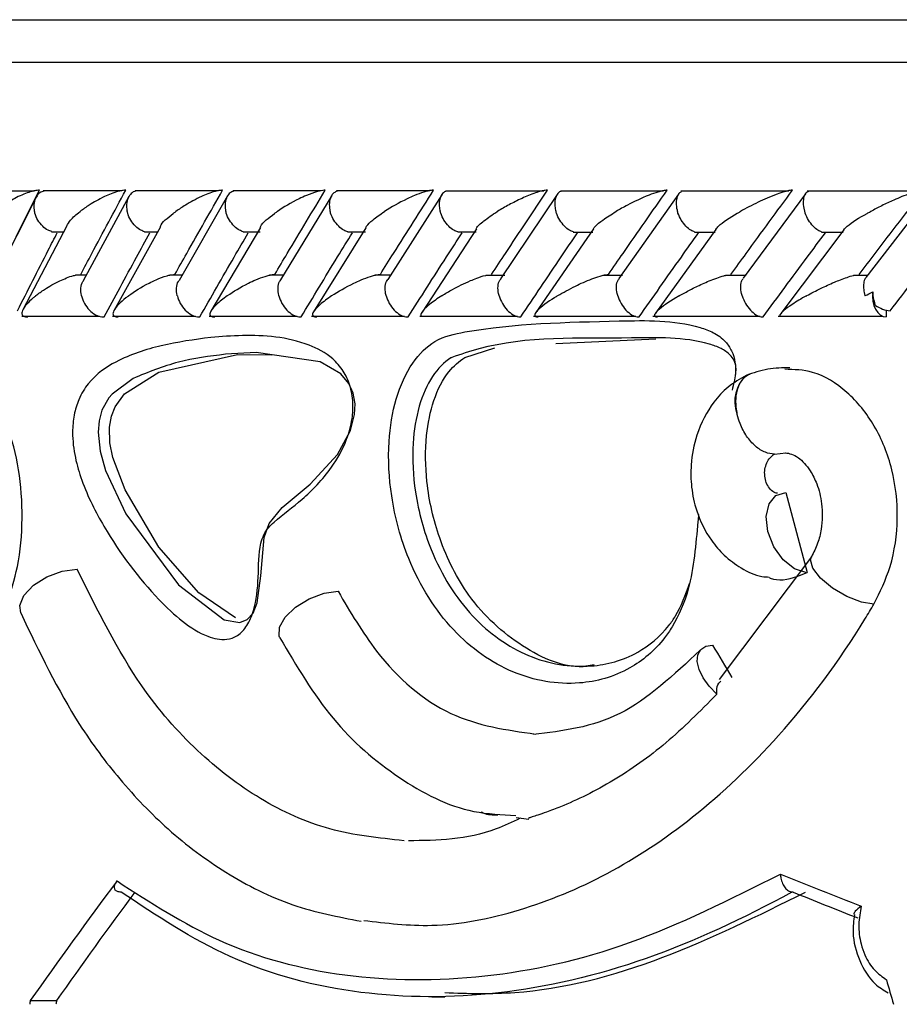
# Model space of a CAD drawing. Header units: millimetres. Extents: x 59 to 109, y 26 to 144.
# Tile 60 of 158: x 60.09 to 61.12, y 90.82 to 91.98. Entities that reach past the tile are written whole.
import ezdxf

# ---------------------------------------------------------------- set-up
doc = ezdxf.new("R2010")
doc.units = ezdxf.units.MM

msp = doc.modelspace()

# ---------------------------------------------------------------- linework, layer by layer
at = {"color": 7, "linetype": 'Continuous', "lineweight": 25}
for p, q in [((59.51594, 91.97748), (63.44429, 91.97748)), ((60.10756, 91.7758), (60.02146, 91.7758)), ((60.08621, 91.72234), (60.11363, 91.77686)), ((60.20998, 91.77606), (60.11781, 91.77606)), ((60.32412, 91.77605), (60.226, 91.77605)), ((60.44495, 91.77604), (60.34097, 91.77604)), ((60.57241, 91.77601), (60.46265, 91.77601)), ((60.70649, 91.77596), (60.59101, 91.77596)), ((60.72235, 91.77192), (60.6556, 91.67252)), ((60.84724, 91.77591), (60.72603, 91.77591)), ((60.86482, 91.77226), (60.79485, 91.67293)), ((60.9947, 91.77585), (60.86779, 91.77585)), ((61.01407, 91.77262), (60.94081, 91.6733)), ((61.149, 91.7758), (61.01637, 91.7758)), ((61.16151, 91.77338), (61.08515, 91.6741)), ((60.10979, 91.76883), (60.05932, 91.66934)), ((60.21886, 91.76956), (60.16517, 91.6702)), ((60.33474, 91.77027), (60.27775, 91.67089)), ((60.45729, 91.77087), (60.39704, 91.6715)), ((60.58652, 91.77145), (60.52301, 91.67204)), ((60.14579, 91.7349), (60.09412, 91.6362)), ((60.12796, 91.72806), (60.14221, 91.72806)), ((60.25605, 91.73368), (60.20118, 91.63516)), ((60.2372, 91.728), (60.25289, 91.728)), ((60.37336, 91.73311), (60.31525, 91.63461)), ((60.35322, 91.72794), (60.37309, 91.72794)), ((60.49729, 91.73253), (60.43599, 91.63406)), ((60.47594, 91.72788), (60.49678, 91.72788)), ((60.6276, 91.73157), (60.56337, 91.63354)), ((60.6053, 91.72783), (60.62719, 91.72783)), ((60.76502, 91.73137), (60.69733, 91.63299)), ((60.74127, 91.72778), (60.76416, 91.72778)), ((60.90885, 91.73081), (60.83794, 91.63245)), ((60.88388, 91.72775), (60.9079, 91.72775)), ((61.05946, 91.73027), (60.98527, 91.63194)), ((61.03319, 91.72773), (61.05843, 91.72773)), ((60.16882, 91.67695), (60.15607, 91.67695)), ((60.28121, 91.67694), (60.26678, 91.67694)), ((60.40032, 91.67691), (60.38422, 91.67691)), ((60.52608, 91.67686), (60.50823, 91.67686)), ((60.66071, 91.67681), (60.63886, 91.67681)), ((60.79926, 91.67675), (60.77606, 91.67675)), ((60.94459, 91.67669), (60.92006, 91.67669)), ((61.088, 91.67663), (61.07078, 91.67663)), ((61.10901, 91.63584), (61.10901, 91.62782)), ((60.09277, 91.62889), (60.18419, 91.62889)), ((60.19958, 91.62883), (60.29697, 91.62883)), ((60.31322, 91.62878), (60.41648, 91.62878)), ((60.43362, 91.62872), (60.54266, 91.62872)), ((60.56067, 91.62868), (60.67544, 91.62868)), ((60.69437, 91.62865), (60.81483, 91.62865)), ((60.83475, 91.62863), (60.9609, 91.62863)), ((60.98192, 91.62863), (61.10497, 91.62863)), ((60.72056, 91.59677), (60.8383, 91.60203)), ((60.61366, 91.58036), (60.64906, 91.59166)), ((60.34637, 91.58382), (60.38672, 91.58343)), ((60.94706, 91.56018), (60.94462, 91.55889)), ((60.94821, 91.56068), (60.94706, 91.56018)), ((60.97774, 91.46641), (60.99105, 91.46793)), ((61.02135, 91.3459), (60.91272, 91.20134)), ((61.02123, 91.34568), (61.02146, 91.34607)), ((60.68913, 91.03683), (60.67424, 91.0389)), ((60.99963, 90.9514), (60.99833, 90.95145)), ((60.10282, 90.82386), (60.13373, 90.82386)), ((60.57495, 90.82825), (60.5902, 90.82825))]:
    msp.add_line(p, q, dxfattribs=at)
at = {"color": 1, "linetype": 'Continuous', "lineweight": 25}
msp.add_line((59.46594, 91.92748), (63.39429, 91.92748), dxfattribs=at)
at = {"color": 7, "linetype": 'Continuous', "lineweight": 25, "flags": 128}
for points in [[(61.09327, 91.65753), (61.09299, 91.65206), (61.09348, 91.64662), (61.09473, 91.64148), (61.09666, 91.6369), (61.09918, 91.63307), (61.10218, 91.6302), (61.10551, 91.62843), (61.10901, 91.62782)], [(60.22393, 91.55568), (60.19898, 91.53721), (60.19519, 91.53272), (60.187, 91.5181), (60.1837, 91.50583), (60.18258, 91.49223), (60.18487, 91.46987), (60.19117, 91.4472), (60.21509, 91.39642), (60.27728, 91.31282), (60.33081, 91.27181), (60.34905, 91.2687), (60.35788, 91.27204), (60.36477, 91.27967), (60.36963, 91.29153), (60.37391, 91.32348), (60.37785, 91.36855), (60.38367, 91.38481), (60.39912, 91.40388), (60.43206, 91.43114), (60.46396, 91.46607), (60.47922, 91.49448), (60.48407, 91.51305), (60.48466, 91.52553), (60.48245, 91.53837), (60.47728, 91.54974), (60.46775, 91.56095), (60.44353, 91.57512), (60.36846, 91.58591), (60.33217, 91.58392), (60.33217, 91.58392)], [(60.34398, 91.27388), (60.30106, 91.30354), (60.25409, 91.35712), (60.21424, 91.42439), (60.19984, 91.46276), (60.19648, 91.47981), (60.19593, 91.49816), (60.19823, 91.51125), (60.20257, 91.5223), (60.21357, 91.53749), (60.25415, 91.56278), (60.34637, 91.58382), (60.34637, 91.58382)], [(61.01468, 91.32726), (61.00112, 91.33157), (60.98794, 91.3422), (60.97707, 91.35756), (60.97013, 91.37539), (60.96813, 91.39305), (60.97138, 91.40794), (60.9794, 91.41785), (60.99099, 91.42131)], [(60.09156, 91.27978), (60.09044, 91.28846), (60.0954, 91.30044), (60.10657, 91.3123), (60.12229, 91.32227), (60.14026, 91.32889), (60.15782, 91.33119)], [(60.39624, 91.25062), (60.3954, 91.25255), (60.39567, 91.26296), (60.40244, 91.27489), (60.41475, 91.28662), (60.4308, 91.29645), (60.44829, 91.30296), (60.46468, 91.30522)], [(60.90987, 91.18411), (60.90097, 91.19345), (60.89391, 91.20344), (60.88916, 91.2134), (60.88704, 91.22268), (60.8877, 91.23063), (60.8911, 91.23672), (60.897, 91.24053), (60.905, 91.24182)]]:
    msp.add_lwpolyline(points, dxfattribs=at)
at = {"color": 1, "linetype": 'Continuous', "lineweight": 25, "flags": 128}
msp.add_lwpolyline([(61.09474, 91.29021), (61.08, 91.2925), (61.06289, 91.29909), (61.04603, 91.30899), (61.032, 91.32067), (61.02294, 91.33236), (61.02024, 91.34226), (61.02123, 91.34568)], dxfattribs=at)
at = {"color": 7, "linetype": 'Continuous', "lineweight": 25}
for centre, radius, start, end in [((61.11663, 91.66915), 0.03409, 234.24655, 265.4225), ((64.0446, 91.82084), 4.37867, 193.10213, 241.2195)]:
    msp.add_arc(centre, radius, start, end, dxfattribs=at)
at = {"color": 1, "linetype": 'Continuous', "lineweight": 25}
msp.add_arc((60.97161, 91.52862), 0.04056, 131.72552, 200.51112, dxfattribs=at)
at = {"color": 7, "linetype": 'Continuous', "lineweight": 25}
for centre, major_axis, ratio, start_param, end_param in [((64.04094, 91.37426), (-3.6052, 12.70672), 0.2216613, 1.5042927, 1.5116843), ((64.04094, 91.20312), (-4.08861, 5.37229), 0.382106, 1.2808794, 1.2876482), ((64.04094, 91.15691), (4.57023, -0.94399), 0.221148, 4.0265124, 4.0540693), ((64.04094, 91.39848), (4.41619, 2.77466), 0.4306686, 2.301054, 2.3433575), ((64.04094, 91.39848), (4.37757, 2.7504), 0.4306686, 2.3061767, 2.3448868), ((64.03717, 91.13778), (4.55017, -0.9444), 0.222039, 4.0284576, 4.0506063), ((64.04094, 92.91485), (-3.20348, 12.21092), 0.2674853, 1.670362, 1.6727619), ((64.04094, 93.39781), (3.12415, 15.0523), 0.222039, 1.7885102, 1.7888049), ((64.04094, 93.39781), (3.09684, 14.92069), 0.222039, 1.7900395, 1.7903369)]:
    msp.add_ellipse(centre, major_axis=major_axis, ratio=ratio, start_param=start_param, end_param=end_param, dxfattribs=at)
for points, knots in [([(60.11363, 91.77686), (60.11327, 91.77686), (60.11196, 91.77686), (60.10895, 91.77654), (60.10361, 91.77535), (60.09319, 91.77176), (60.08173, 91.76591), (60.07034, 91.75875), (60.06434, 91.75418), (60.06155, 91.7519), (60.06151, 91.75186)], [0, 0, 0, 0, 0.0165319, 0.06076297, 0.12386811, 0.23349873, 0.52490957, 0.75888451, 0.99643393, 1, 1, 1, 1]), ([(60.11864, 91.77588), (60.11709, 91.7753), (60.11352, 91.77397), (60.10946, 91.76912), (60.10695, 91.76216), (60.10698, 91.75601), (60.1076, 91.75257), (60.10774, 91.75195), (60.10775, 91.75186)], [0, 0, 0, 0, 0.17742115, 0.40916545, 0.67494368, 0.94095983, 0.99222316, 1, 1, 1, 1]), ([(60.21504, 91.77686), (60.21408, 91.77684), (60.21285, 91.77681), (60.21003, 91.77643), (60.20498, 91.77535), (60.19768, 91.77282), (60.18547, 91.76746), (60.17319, 91.76034), (60.16473, 91.75448), (60.16148, 91.7519), (60.16144, 91.75186)], [0, 0, 0, 0, 0.0439914, 0.0565267, 0.1182068, 0.2485763, 0.3779108, 0.7339097, 0.9964214, 1, 1, 1, 1]), ([(60.16216, 91.67782), (60.16648, 91.68602), (60.18385, 91.71901), (60.20166, 91.75204), (60.21504, 91.77686)], [0, 0, 0, 0, 0.24834145, 1, 1, 1, 1]), ([(60.22686, 91.77583), (60.22632, 91.77572), (60.22373, 91.77522), (60.22018, 91.77195), (60.21675, 91.76615), (60.21573, 91.75909), (60.21634, 91.75407), (60.21683, 91.75195), (60.21685, 91.75186)], [0, 0, 0, 0, 0.0598673, 0.2870479, 0.525175, 0.7996174, 0.9922122, 1, 1, 1, 1]), ([(60.27284, 91.67782), (60.27746, 91.68606), (60.29594, 91.71906), (60.31483, 91.75208), (60.329, 91.77686)], [0, 0, 0, 0, 0.2496605, 1, 1, 1, 1]), ([(60.329, 91.77686), (60.3283, 91.77685), (60.32696, 91.77683), (60.32397, 91.77642), (60.31865, 91.77522), (60.31154, 91.77276), (60.29915, 91.76745), (60.28639, 91.76036), (60.27748, 91.75446), (60.27401, 91.7519), (60.27396, 91.75186)], [0, 0, 0, 0, 0.0336097, 0.0647025, 0.125938, 0.2511251, 0.3754515, 0.7356195, 0.9964064, 1, 1, 1, 1]), ([(60.3419, 91.77585), (60.34048, 91.77528), (60.3372, 91.77395), (60.33361, 91.76911), (60.33155, 91.76216), (60.33186, 91.75601), (60.3326, 91.75257), (60.33275, 91.75195), (60.33277, 91.75186)], [0, 0, 0, 0, 0.1755584, 0.4075607, 0.6742075, 0.9410724, 0.9922851, 1, 1, 1, 1]), ([(60.39028, 91.67782), (60.39518, 91.68609), (60.41474, 91.7191), (60.43471, 91.75212), (60.44968, 91.77686)], [0, 0, 0, 0, 0.2505533, 1, 1, 1, 1]), ([(60.44968, 91.77686), (60.44922, 91.77686), (60.44776, 91.77685), (60.44457, 91.77641), (60.43726, 91.77465), (60.42829, 91.77122), (60.41151, 91.76347), (60.4006, 91.757), (60.39332, 91.7519), (60.39327, 91.75186)], [0, 0, 0, 0, 0.02336679, 0.07347285, 0.1347014, 0.32555809, 0.4727879, 0.99640442, 1, 1, 1, 1]), ([(60.46364, 91.77581), (60.46231, 91.77525), (60.4592, 91.77394), (60.45585, 91.76911), (60.45403, 91.76215), (60.45446, 91.756), (60.45526, 91.75257), (60.45542, 91.75195), (60.45544, 91.75186)], [0, 0, 0, 0, 0.1729212, 0.4056895, 0.6732141, 0.9409631, 0.9922646, 1, 1, 1, 1]), ([(60.51439, 91.67782), (60.51957, 91.68611), (60.54021, 91.71912), (60.56125, 91.75214), (60.57701, 91.77686)], [0, 0, 0, 0, 0.2510672, 1, 1, 1, 1]), ([(60.57701, 91.77686), (60.57676, 91.77686), (60.57594, 91.77687), (60.57378, 91.77669), (60.57011, 91.776), (60.56327, 91.77409), (60.55493, 91.77091), (60.53832, 91.76341), (60.527, 91.757), (60.51935, 91.7519), (60.51929, 91.75186)], [0, 0, 0, 0, 0.0130627, 0.0440111, 0.1002182, 0.1663591, 0.3297243, 0.4739266, 0.9964151, 1, 1, 1, 1]), ([(60.59203, 91.77577), (60.59162, 91.77567), (60.5894, 91.77518), (60.58648, 91.77194), (60.58376, 91.76615), (60.58333, 91.75909), (60.58421, 91.75406), (60.58479, 91.75195), (60.58482, 91.75186)], [0, 0, 0, 0, 0.0508862, 0.2800836, 0.5204215, 0.797785, 0.9922225, 1, 1, 1, 1]), ([(60.64513, 91.67782), (60.65059, 91.68611), (60.67231, 91.71913), (60.69442, 91.75214), (60.71097, 91.77686)], [0, 0, 0, 0, 0.2511301, 1, 1, 1, 1]), ([(60.71097, 91.77686), (60.71092, 91.77686), (60.71002, 91.77688), (60.70769, 91.77669), (60.70279, 91.77568), (60.6932, 91.77271), (60.68011, 91.7672), (60.6654, 91.75978), (60.65634, 91.75459), (60.65207, 91.7519), (60.65202, 91.75186)], [0, 0, 0, 0, 0.0028327, 0.0509675, 0.1103238, 0.2078164, 0.4531662, 0.7216417, 0.9964074, 1, 1, 1, 1]), ([(60.72711, 91.77573), (60.72677, 91.77565), (60.72469, 91.77515), (60.72201, 91.77193), (60.71953, 91.76615), (60.71928, 91.75909), (60.72026, 91.75406), (60.72087, 91.75195), (60.72089, 91.75186)], [0, 0, 0, 0, 0.0452394, 0.2758275, 0.5176023, 0.7965143, 0.9921753, 1, 1, 1, 1]), ([(60.78252, 91.67782), (60.78825, 91.68611), (60.81105, 91.71913), (60.83423, 91.75214), (60.85159, 91.77686)], [0, 0, 0, 0, 0.2510566, 1, 1, 1, 1]), ([(60.85159, 91.77686), (60.85088, 91.77684), (60.84932, 91.7768), (60.84556, 91.77614), (60.83897, 91.77436), (60.82398, 91.76888), (60.80755, 91.76093), (60.79573, 91.75445), (60.7915, 91.7519), (60.79145, 91.75186)], [0, 0, 0, 0, 0.0388672, 0.0848161, 0.1629406, 0.3126999, 0.7369097, 0.9964126, 1, 1, 1, 1]), ([(60.86899, 91.77562), (60.86796, 91.77511), (60.86541, 91.77384), (60.86286, 91.7691), (60.86172, 91.76216), (60.86254, 91.75601), (60.86348, 91.75257), (60.86367, 91.75195), (60.86369, 91.75186)], [0, 0, 0, 0, 0.1588745, 0.3956684, 0.6676705, 0.9397984, 0.9921292, 1, 1, 1, 1]), ([(60.9266, 91.67782), (60.93258, 91.68609), (60.95647, 91.71912), (60.98074, 91.75212), (60.99893, 91.77686)], [0, 0, 0, 0, 0.250425, 1, 1, 1, 1]), ([(60.99893, 91.77686), (60.99846, 91.77686), (60.99722, 91.77684), (60.99411, 91.77637), (60.98833, 91.77492), (60.97539, 91.77049), (60.95744, 91.76247), (60.9441, 91.75557), (60.9377, 91.7519), (60.93764, 91.75186)], [0, 0, 0, 0, 0.0273894, 0.0721456, 0.1418876, 0.2691002, 0.6203458, 0.9964045, 1, 1, 1, 1]), ([(61.01763, 91.77555), (61.01671, 91.77506), (61.01434, 91.77381), (61.01207, 91.7691), (61.01115, 91.76216), (61.0121, 91.75601), (61.01307, 91.75257), (61.01327, 91.75195), (61.0133, 91.75186)], [0, 0, 0, 0, 0.1536378, 0.3920522, 0.6656042, 0.9393328, 0.9919879, 1, 1, 1, 1]), ([(61.07744, 91.67782), (61.08368, 91.68607), (61.10868, 91.7191), (61.13404, 91.7521), (61.15308, 91.77686)], [0, 0, 0, 0, 0.2495533, 1, 1, 1, 1]), ([(61.15308, 91.77686), (61.15282, 91.77686), (61.15185, 91.77686), (61.14931, 91.77654), (61.14422, 91.77535), (61.13308, 91.77176), (61.11903, 91.76591), (61.10376, 91.75875), (61.09501, 91.75418), (61.09075, 91.7519), (61.09068, 91.75186)], [0, 0, 0, 0, 0.0165354, 0.0607763, 0.1238737, 0.2335172, 0.5249124, 0.7588871, 0.9964303, 1, 1, 1, 1]), ([(60.12801, 91.72824), (60.12655, 91.72871), (60.12276, 91.72996), (60.11691, 91.73463), (60.1114, 91.74157), (60.10878, 91.74772), (60.10791, 91.75116), (60.10777, 91.75178), (60.10775, 91.75186)], [0, 0, 0, 0, 0.1490112, 0.3889247, 0.6639581, 0.9392042, 0.9920357, 1, 1, 1, 1]), ([(60.14588, 91.73486), (60.14708, 91.73712), (60.14997, 91.74257), (60.15698, 91.74846), (60.1614, 91.75183), (60.16144, 91.75186)], [0, 0, 0, 0, 0.411376, 0.9941055, 1, 1, 1, 1]), ([(60.23724, 91.72817), (60.23576, 91.72866), (60.23198, 91.72992), (60.22613, 91.73463), (60.22062, 91.74157), (60.21793, 91.74772), (60.21701, 91.75116), (60.21687, 91.75178), (60.21685, 91.75186)], [0, 0, 0, 0, 0.1543456, 0.39258354, 0.66607131, 0.93966889, 0.99208477, 1, 1, 1, 1]), ([(60.25584, 91.73382), (60.2559, 91.73409), (60.25706, 91.73886), (60.26521, 91.74526), (60.27288, 91.75108), (60.27391, 91.75183), (60.27396, 91.75186)], [0, 0, 0, 0, 0.0491412, 0.8769462, 0.9944425, 1, 1, 1, 1]), ([(60.35326, 91.7281), (60.35175, 91.72861), (60.348, 91.72989), (60.34217, 91.73463), (60.33666, 91.74158), (60.33391, 91.74773), (60.33295, 91.75116), (60.33279, 91.75178), (60.33277, 91.75186)], [0, 0, 0, 0, 0.1596455, 0.3963382, 0.6681464, 0.940206, 0.9921294, 1, 1, 1, 1]), ([(60.37323, 91.73319), (60.3734, 91.73368), (60.37512, 91.73865), (60.38402, 91.74527), (60.39212, 91.75109), (60.39322, 91.75183), (60.39327, 91.75186)], [0, 0, 0, 0, 0.0857071, 0.8830007, 0.9946288, 1, 1, 1, 1]), ([(60.47598, 91.72803), (60.47445, 91.72856), (60.47073, 91.72985), (60.46493, 91.73463), (60.45944, 91.74158), (60.45664, 91.74773), (60.45563, 91.75116), (60.45546, 91.75178), (60.45544, 91.75186)], [0, 0, 0, 0, 0.1648558, 0.4000295, 0.6701907, 0.9405783, 0.992178, 1, 1, 1, 1]), ([(60.49721, 91.73258), (60.4975, 91.73326), (60.49875, 91.73614), (60.50632, 91.74269), (60.51409, 91.74853), (60.51924, 91.75183), (60.51929, 91.75186)], [0, 0, 0, 0, 0.1157636, 0.4942143, 0.9948256, 1, 1, 1, 1]), ([(60.60534, 91.72796), (60.60379, 91.72851), (60.60012, 91.72982), (60.59437, 91.73463), (60.58892, 91.74158), (60.58607, 91.74773), (60.58502, 91.75116), (60.58484, 91.75178), (60.58482, 91.75186)], [0, 0, 0, 0, 0.1698314, 0.4035826, 0.6721512, 0.9409252, 0.9922202, 1, 1, 1, 1]), ([(60.62733, 91.73178), (60.62737, 91.7319), (60.62818, 91.73457), (60.63676, 91.74152), (60.64602, 91.74819), (60.65196, 91.75183), (60.65202, 91.75186)], [0, 0, 0, 0, 0.0207405, 0.4660617, 0.9950392, 1, 1, 1, 1]), ([(60.74131, 91.72791), (60.73977, 91.72847), (60.73617, 91.72979), (60.73048, 91.73463), (60.72507, 91.74158), (60.7222, 91.74773), (60.72109, 91.75116), (60.72091, 91.75178), (60.72089, 91.75186)], [0, 0, 0, 0, 0.1738058, 0.4064897, 0.6737529, 0.9412119, 0.9922729, 1, 1, 1, 1]), ([(60.76491, 91.73144), (60.76559, 91.73248), (60.76769, 91.73571), (60.77685, 91.74266), (60.78569, 91.74852), (60.79139, 91.75183), (60.79145, 91.75186)], [0, 0, 0, 0, 0.1681297, 0.523352, 0.9951408, 1, 1, 1, 1]), ([(60.88391, 91.72787), (60.88239, 91.72844), (60.87889, 91.72977), (60.8733, 91.73462), (60.86795, 91.74158), (60.86505, 91.74773), (60.86391, 91.75116), (60.86372, 91.75178), (60.86369, 91.75186)], [0, 0, 0, 0, 0.1764118, 0.4084096, 0.6747611, 0.9413279, 0.9922961, 1, 1, 1, 1]), ([(60.9087, 91.73091), (60.90968, 91.73216), (60.91423, 91.73792), (60.92632, 91.74537), (60.93637, 91.75115), (60.93758, 91.75183), (60.93764, 91.75186)], [0, 0, 0, 0, 0.1963218, 0.9053084, 0.9952898, 1, 1, 1, 1]), ([(61.03322, 91.72785), (61.03175, 91.72843), (61.02836, 91.72975), (61.02289, 91.73462), (61.01762, 91.74157), (61.0147, 91.74772), (61.01352, 91.75116), (61.01332, 91.75178), (61.0133, 91.75186)], [0, 0, 0, 0, 0.1778469, 0.4095757, 0.6753455, 0.9412635, 0.992308, 1, 1, 1, 1]), ([(61.05923, 91.73042), (61.06048, 91.73181), (61.06577, 91.73767), (61.07874, 91.74529), (61.08927, 91.75111), (61.09062, 91.75183), (61.09068, 91.75186)], [0, 0, 0, 0, 0.2123495, 0.9014436, 0.9953983, 1, 1, 1, 1]), ([(60.08785, 91.63518), (60.09379, 91.64698), (60.10574, 91.67072), (60.12135, 91.70129), (60.13102, 91.72005), (60.13454, 91.72687)], [0, 0, 0, 0, 0.3866173, 0.7772708, 1, 1, 1, 1]), ([(60.18974, 91.62782), (60.19596, 91.63943), (60.20853, 91.66288), (60.22645, 91.6959), (60.23821, 91.71731), (60.24345, 91.72687)], [0, 0, 0, 0, 0.3517762, 0.7108602, 1, 1, 1, 1]), ([(60.30215, 91.62782), (60.30877, 91.63946), (60.32216, 91.66298), (60.34117, 91.69599), (60.35361, 91.71737), (60.35914, 91.72687)], [0, 0, 0, 0, 0.3526159, 0.7125213, 1, 1, 1, 1]), ([(60.42129, 91.62782), (60.42831, 91.63948), (60.44248, 91.66303), (60.46257, 91.69604), (60.4757, 91.71741), (60.48152, 91.72687)], [0, 0, 0, 0, 0.3530805, 0.713493, 1, 1, 1, 1]), ([(60.5471, 91.62782), (60.55449, 91.63949), (60.56944, 91.66305), (60.59061, 91.69606), (60.60443, 91.71742), (60.61054, 91.72687)], [0, 0, 0, 0, 0.3532338, 0.7137807, 1, 1, 1, 1]), ([(60.67954, 91.62782), (60.68731, 91.63948), (60.70302, 91.66304), (60.72526, 91.69605), (60.73977, 91.71741), (60.7462, 91.72687)], [0, 0, 0, 0, 0.3530358, 0.7133987, 1, 1, 1, 1]), ([(60.81863, 91.62782), (60.82677, 91.63946), (60.84323, 91.66299), (60.86655, 91.696), (60.88177, 91.71737), (60.88854, 91.72687)], [0, 0, 0, 0, 0.3525089, 0.7123335, 1, 1, 1, 1]), ([(60.96441, 91.62782), (60.97292, 91.63944), (60.99012, 91.66291), (61.01453, 91.69592), (61.03049, 91.71732), (61.03761, 91.72687)], [0, 0, 0, 0, 0.3516389, 0.7105909, 1, 1, 1, 1]), ([(61.11391, 91.63518), (61.12297, 91.64698), (61.14118, 91.67072), (61.16476, 91.70129), (61.1793, 91.72005), (61.18458, 91.72687)], [0, 0, 0, 0, 0.3866155, 0.7772699, 1, 1, 1, 1]), ([(60.10931, 91.65282), (60.10935, 91.65286), (60.11249, 91.65541), (60.12076, 91.66127), (60.1329, 91.66843), (60.14508, 91.67372), (60.15147, 91.67609), (60.15532, 91.67686), (60.15606, 91.67702)], [0, 0, 0, 0, 0.0039404, 0.2894654, 0.6885894, 0.8270376, 0.9665338, 1, 1, 1, 1]), ([(60.16304, 91.65282), (60.16302, 91.6529), (60.16236, 91.65597), (60.16213, 91.66188), (60.16319, 91.66794), (60.16506, 91.66999), (60.16522, 91.67017)], [0, 0, 0, 0, 0.0130267, 0.4840886, 0.9558881, 1, 1, 1, 1]), ([(60.2185, 91.65282), (60.21855, 91.65286), (60.2252, 91.65792), (60.23539, 91.66434), (60.25156, 91.67209), (60.26042, 91.67555), (60.2677, 91.67732), (60.27089, 91.67777), (60.27235, 91.67781), (60.27284, 91.67782)], [0, 0, 0, 0, 0.0036064, 0.5254184, 0.6761116, 0.8677205, 0.9304277, 0.9766989, 1, 1, 1, 1]), ([(60.27566, 91.65282), (60.27564, 91.6529), (60.27492, 91.65597), (60.27455, 91.66191), (60.27559, 91.6682), (60.27756, 91.67042), (60.27789, 91.67079)], [0, 0, 0, 0, 0.0123978, 0.4607493, 0.9098464, 1, 1, 1, 1]), ([(60.33452, 91.65282), (60.33457, 91.65286), (60.34162, 91.65789), (60.35219, 91.66426), (60.36823, 91.67176), (60.37654, 91.675), (60.38346, 91.67694), (60.3871, 91.67762), (60.38922, 91.67781), (60.39002, 91.67782), (60.39028, 91.67782)], [0, 0, 0, 0, 0.00361104, 0.52269364, 0.67041137, 0.83685185, 0.90432475, 0.96051013, 0.98700624, 1, 1, 1, 1]), ([(60.39507, 91.65282), (60.39505, 91.6529), (60.39426, 91.65596), (60.39376, 91.66193), (60.39474, 91.66844), (60.39679, 91.67081), (60.39726, 91.67136)], [0, 0, 0, 0, 0.0117495, 0.441149, 0.8711445, 1, 1, 1, 1]), ([(60.45729, 91.65282), (60.45735, 91.65286), (60.46479, 91.65787), (60.47576, 91.66422), (60.49214, 91.67169), (60.5005, 91.67491), (60.50764, 91.67694), (60.51161, 91.67768), (60.51371, 91.67782), (60.51433, 91.67782), (60.51439, 91.67782)], [0, 0, 0, 0, 0.0036173, 0.5215429, 0.6668635, 0.8334664, 0.9000084, 0.9672516, 0.9972757, 1, 1, 1, 1]), ([(60.5212, 91.65282), (60.52117, 91.6529), (60.52035, 91.65596), (60.5197, 91.66195), (60.52059, 91.66865), (60.52267, 91.67117), (60.52326, 91.67187)], [0, 0, 0, 0, 0.01130356, 0.42458611, 0.8384565, 1, 1, 1, 1]), ([(60.58677, 91.65282), (60.58682, 91.65286), (60.59071, 91.65538), (60.60095, 91.6613), (60.6149, 91.66841), (60.62835, 91.67377), (60.63482, 91.6761), (60.63852, 91.67685), (60.63884, 91.67691)], [0, 0, 0, 0, 0.003975, 0.2882215, 0.7007881, 0.8260601, 0.9851252, 1, 1, 1, 1]), ([(60.65402, 91.65282), (60.65399, 91.6529), (60.65313, 91.65597), (60.65234, 91.66196), (60.65311, 91.66885), (60.6552, 91.67149), (60.65586, 91.67234)], [0, 0, 0, 0, 0.0109238, 0.4106408, 0.8109057, 1, 1, 1, 1]), ([(60.72294, 91.65282), (60.723, 91.65286), (60.72615, 91.6548), (60.7328, 91.65856), (60.74567, 91.66527), (60.75891, 91.67129), (60.77108, 91.67561), (60.77727, 91.67721), (60.78063, 91.67776), (60.782, 91.6778), (60.78252, 91.67782)], [0, 0, 0, 0, 0.00360208, 0.20089158, 0.40018406, 0.71460163, 0.85251458, 0.92652265, 0.97200102, 1, 1, 1, 1]), ([(60.79355, 91.65282), (60.79352, 91.6529), (60.79262, 91.65596), (60.7917, 91.66197), (60.79234, 91.66902), (60.79438, 91.67179), (60.7951, 91.67276)], [0, 0, 0, 0, 0.0106118, 0.398759, 0.7875328, 1, 1, 1, 1]), ([(60.86584, 91.65282), (60.8659, 91.65286), (60.86995, 91.65517), (60.87853, 91.65986), (60.89298, 91.66691), (60.90638, 91.67249), (60.91608, 91.67588), (60.91944, 91.67663), (60.92004, 91.67676)], [0, 0, 0, 0, 0.0039878, 0.2731396, 0.5478152, 0.8392571, 0.971127, 1, 1, 1, 1]), ([(60.93984, 91.65282), (60.93981, 91.6529), (60.93887, 91.65596), (60.93784, 91.66197), (60.93831, 91.66918), (60.94029, 91.67205), (60.94104, 91.67314)], [0, 0, 0, 0, 0.0104709, 0.3886379, 0.7675094, 1, 1, 1, 1]), ([(61.01555, 91.65282), (61.01561, 91.65286), (61.02093, 91.65575), (61.03127, 91.66113), (61.04719, 91.66847), (61.06011, 91.67347), (61.06815, 91.67619), (61.07063, 91.6767), (61.07076, 91.67673)], [0, 0, 0, 0, 0.0040124, 0.3440733, 0.6315826, 0.8780302, 0.9935116, 1, 1, 1, 1]), ([(61.08529, 91.67399), (61.08504, 91.67375), (61.08358, 91.67237), (61.08239, 91.66757), (61.08231, 91.66062), (61.08342, 91.65525), (61.08422, 91.6529), (61.08425, 91.65282)], [0, 0, 0, 0, 0.0643746, 0.3661144, 0.7133123, 0.9900737, 1, 1, 1, 1]), ([(61.08425, 91.65282), (61.08432, 91.65285), (61.08727, 91.65432), (61.0903, 91.65594), (61.09327, 91.65753)], [0, 0, 0, 0, 0.021719, 1, 1, 1, 1]), ([(61.09671, 91.64149), (61.09554, 91.64534), (61.09398, 91.6505), (61.09341, 91.65611), (61.09327, 91.65753)], [0, 0, 0, 0, 0.7460945, 1, 1, 1, 1]), ([(60.10931, 91.65282), (60.10926, 91.65279), (60.10821, 91.65196), (60.10116, 91.64602), (60.09385, 91.63831), (60.09243, 91.63123), (60.0943, 91.62885), (60.09683, 91.62794), (60.09884, 91.62783), (60.09984, 91.62783), (60.09985, 91.62783)], [0, 0, 0, 0, 0.0035779, 0.0880198, 0.6204437, 0.80698, 0.8977536, 0.9540773, 0.9995899, 1, 1, 1, 1]), ([(60.16304, 91.65282), (60.16306, 91.65274), (60.16377, 91.64968), (60.1661, 91.6436), (60.1719, 91.63576), (60.1792, 91.63024), (60.18545, 91.62802), (60.18881, 91.62787), (60.18974, 91.62782)], [0, 0, 0, 0, 0.00650658, 0.24424706, 0.48236821, 0.70982558, 0.9191304, 1, 1, 1, 1]), ([(60.2185, 91.65282), (60.21845, 91.65279), (60.2173, 91.65194), (60.20976, 91.64599), (60.20176, 91.63829), (60.19952, 91.63122), (60.20109, 91.62886), (60.2034, 91.62792), (60.20543, 91.62785), (60.20634, 91.62783)], [0, 0, 0, 0, 0.0035823, 0.0901517, 0.6202559, 0.8066243, 0.8975721, 0.9541311, 1, 1, 1, 1]), ([(60.27566, 91.65282), (60.27568, 91.65274), (60.27643, 91.64968), (60.27884, 91.64359), (60.28466, 91.63575), (60.29187, 91.63023), (60.29799, 91.62802), (60.30125, 91.62787), (60.30215, 91.62782)], [0, 0, 0, 0, 0.0065005, 0.2444553, 0.4826928, 0.7102249, 0.9195014, 1, 1, 1, 1]), ([(60.33452, 91.65282), (60.33448, 91.65279), (60.32958, 91.64936), (60.32213, 91.64334), (60.31545, 91.63589), (60.31349, 91.63119), (60.31473, 91.62885), (60.31685, 91.62792), (60.31881, 91.62785), (60.31968, 91.62783)], [0, 0, 0, 0, 0.0035735, 0.3626798, 0.6223786, 0.8074314, 0.8980327, 0.9545487, 1, 1, 1, 1]), ([(60.39507, 91.65282), (60.39509, 91.65274), (60.39587, 91.64967), (60.39837, 91.64359), (60.40417, 91.63575), (60.41129, 91.63023), (60.41726, 91.62802), (60.42042, 91.62787), (60.42129, 91.62782)], [0, 0, 0, 0, 0.0064964, 0.2444988, 0.4829105, 0.7104703, 0.9197142, 1, 1, 1, 1]), ([(60.45729, 91.65282), (60.45724, 91.65279), (60.45462, 91.65104), (60.44969, 91.64753), (60.44241, 91.64165), (60.43668, 91.63585), (60.4342, 91.63118), (60.43511, 91.62884), (60.43705, 91.62792), (60.43893, 91.62786), (60.43976, 91.62783)], [0, 0, 0, 0, 0.00356609, 0.184773, 0.36457166, 0.62323054, 0.80772969, 0.89820369, 0.95473324, 1, 1, 1, 1]), ([(60.5212, 91.65282), (60.52122, 91.65274), (60.52205, 91.64968), (60.52459, 91.64359), (60.53039, 91.63575), (60.53739, 91.63022), (60.5432, 91.62802), (60.54625, 91.62787), (60.5471, 91.62782)], [0, 0, 0, 0, 0.0065037, 0.2445883, 0.482965, 0.7105814, 0.9198061, 1, 1, 1, 1]), ([(60.58677, 91.65282), (60.58672, 91.65279), (60.58144, 91.6495), (60.57315, 91.64357), (60.56471, 91.63605), (60.56194, 91.63141), (60.56177, 91.62915), (60.56271, 91.62872), (60.56276, 91.6287)], [0, 0, 0, 0, 0.0039807, 0.3878698, 0.6817636, 0.8919197, 0.9942878, 1, 1, 1, 1]), ([(60.65402, 91.65282), (60.65404, 91.65274), (60.65493, 91.64968), (60.6575, 91.64359), (60.66327, 91.63575), (60.67013, 91.63022), (60.67578, 91.62802), (60.67872, 91.62787), (60.67954, 91.62782)], [0, 0, 0, 0, 0.0065114, 0.244505, 0.4829327, 0.7105306, 0.9197489, 1, 1, 1, 1]), ([(60.72294, 91.65282), (60.72288, 91.65279), (60.7216, 91.65202), (60.71212, 91.64612), (60.70134, 91.6384), (60.69579, 91.6313), (60.69591, 91.62884), (60.6975, 91.628), (60.69913, 91.62773), (60.69998, 91.62783), (60.69999, 91.62783)], [0, 0, 0, 0, 0.0035744, 0.0814873, 0.6158173, 0.8044342, 0.896383, 0.9534369, 0.9995099, 1, 1, 1, 1]), ([(60.79355, 91.65282), (60.79357, 91.65274), (60.7945, 91.64968), (60.79711, 91.64359), (60.80283, 91.63575), (60.80955, 91.63023), (60.81501, 91.62802), (60.81784, 91.62787), (60.81863, 91.62782)], [0, 0, 0, 0, 0.0065097, 0.2444626, 0.4827622, 0.7103213, 0.9195692, 1, 1, 1, 1]), ([(60.86584, 91.65282), (60.86578, 91.65279), (60.86433, 91.65196), (60.85438, 91.64602), (60.84289, 91.63832), (60.83664, 91.63124), (60.8364, 91.62886), (60.83784, 91.62794), (60.83928, 91.62783), (60.84015, 91.62783), (60.84015, 91.62783)], [0, 0, 0, 0, 0.00358111, 0.08779301, 0.61905012, 0.80602766, 0.89725239, 0.95394834, 0.99986806, 1, 1, 1, 1]), ([(60.93984, 91.65282), (60.93986, 91.65274), (60.94081, 91.64968), (60.94347, 91.64359), (60.94913, 91.63576), (60.95568, 91.63023), (60.96096, 91.62802), (60.96366, 91.62787), (60.96441, 91.62782)], [0, 0, 0, 0, 0.0065003, 0.2443264, 0.4825106, 0.7099874, 0.9192716, 1, 1, 1, 1]), ([(61.01555, 91.65282), (61.01548, 91.65279), (61.00928, 91.64939), (60.99939, 91.64342), (60.98882, 91.63589), (60.98452, 91.63132), (60.98348, 91.6291), (60.98415, 91.62868), (60.9842, 91.62865)], [0, 0, 0, 0, 0.003946, 0.397069, 0.6869378, 0.8925547, 0.9927359, 1, 1, 1, 1]), ([(60.31513, 91.60389), (60.32745, 91.60475), (60.36513, 91.60739), (60.41423, 91.60406), (60.45461, 91.58363), (60.4707, 91.56577), (60.47924, 91.54785), (60.48274, 91.52802), (60.48155, 91.50575), (60.47381, 91.47821), (60.45405, 91.44406), (60.42382, 91.413), (60.39586, 91.3929), (60.37851, 91.37616), (60.37086, 91.35325), (60.37171, 91.32164), (60.36797, 91.28742), (60.35815, 91.26394), (60.34672, 91.25218), (60.33064, 91.24681), (60.29743, 91.25448), (60.24681, 91.29906), (60.19791, 91.36292), (60.16688, 91.42329), (60.15508, 91.46202), (60.15171, 91.48904), (60.15389, 91.51295), (60.16008, 91.53335), (60.17586, 91.55833), (60.20896, 91.57996), (60.25714, 91.59587), (60.29553, 91.60118), (60.31513, 91.60389)], [0, 0, 0, 0, 0.0431554, 0.1319801, 0.1642989, 0.1810663, 0.195183, 0.2093559, 0.2220223, 0.2400835, 0.2698023, 0.3156679, 0.3568958, 0.3736734, 0.381595, 0.409112, 0.4362752, 0.4511756, 0.4662255, 0.4811893, 0.5072267, 0.5818167, 0.6810469, 0.7305631, 0.7510549, 0.7717547, 0.7856658, 0.7995842, 0.8188934, 0.8634732, 0.9303222, 1, 1, 1, 1]), ([(60.9318, 91.56009), (60.93206, 91.56111), (60.93291, 91.56446), (60.93253, 91.57057), (60.93022, 91.57766), (60.9243, 91.58527), (60.91432, 91.5916), (60.87537, 91.60494), (60.77682, 91.60082), (60.67572, 91.60638), (60.60886, 91.58386), (60.5983, 91.5803)], [0, 0, 0, 0, 0.0063811, 0.0210429, 0.0354472, 0.0513967, 0.0834455, 0.1217168, 0.3773319, 0.9016738, 1, 1, 1, 1]), ([(60.5983, 91.5803), (60.59796, 91.58009), (60.58962, 91.57499), (60.5741, 91.55909), (60.55841, 91.52329), (60.55092, 91.47546), (60.5543, 91.416), (60.57501, 91.3417), (60.62033, 91.27079), (60.68699, 91.22439), (60.75541, 91.21218), (60.81346, 91.2274), (60.84622, 91.25424), (60.8666, 91.28301), (60.87309, 91.30112), (60.87792, 91.31458)], [0, 0, 0, 0, 0.0021352, 0.0526269, 0.1067984, 0.1643368, 0.2378213, 0.3313889, 0.4693059, 0.6082503, 0.745766, 0.8469799, 0.9236273, 0.9432046, 1, 1, 1, 1]), ([(60.76593, 91.21877), (60.76266, 91.21819), (60.7335, 91.21307), (60.67973, 91.23739), (60.62009, 91.28994), (60.58329, 91.36157), (60.56769, 91.42838), (60.56671, 91.48527), (60.5759, 91.53063), (60.59215, 91.56364), (60.60716, 91.5753), (60.61366, 91.58036)], [0, 0, 0, 0, 0.0249518, 0.2221028, 0.4196787, 0.5701863, 0.6936975, 0.7890385, 0.8650547, 0.9415247, 1, 1, 1, 1]), ([(60.07532, 91.29021), (60.07989, 91.30448), (60.0897, 91.33515), (60.09485, 91.39117), (60.09058, 91.4492), (60.07681, 91.50152), (60.05542, 91.54139), (60.03109, 91.56535), (60.01472, 91.56608), (60.00764, 91.56639)], [0, 0, 0, 0, 0.1312106, 0.2818222, 0.4318118, 0.5816467, 0.7322845, 0.8841412, 1, 1, 1, 1]), ([(60.99587, 91.56806), (60.98715, 91.56803), (60.96984, 91.56797), (60.95288, 91.56197), (60.94446, 91.559)], [0, 0, 0, 0, 0.50388789, 1, 1, 1, 1]), ([(61.09474, 91.29021), (61.10174, 91.30448), (61.11675, 91.33515), (61.12458, 91.39117), (61.11808, 91.4492), (61.09705, 91.50152), (61.06414, 91.54139), (61.02651, 91.56529), (61.00085, 91.56603), (60.98982, 91.56635)], [0, 0, 0, 0, 0.1314055, 0.2822397, 0.4324513, 0.5825068, 0.7333678, 0.88545, 1, 1, 1, 1]), ([(60.94463, 91.5589), (60.93727, 91.5548), (60.92322, 91.54697), (60.90206, 91.52411), (60.88577, 91.49271), (60.87901, 91.45713), (60.87956, 91.42693), (60.88611, 91.3961), (60.89989, 91.36847), (60.91887, 91.34638), (60.939, 91.33165), (60.95717, 91.32276), (60.96871, 91.32208), (60.97158, 91.32191)], [0, 0, 0, 0, 0.0916869, 0.174748, 0.3160094, 0.426608, 0.5086248, 0.596673, 0.7188411, 0.7936912, 0.8772812, 0.9694371, 1, 1, 1, 1]), ([(60.94844, 91.56023), (60.94593, 91.55899), (60.94014, 91.55614), (60.93433, 91.54588), (60.93149, 91.53184), (60.93233, 91.5206), (60.93354, 91.51482), (60.93363, 91.51441)], [0, 0, 0, 0, 0.1996315, 0.4598324, 0.720118, 0.980394, 1, 1, 1, 1]), ([(60.97774, 91.46641), (60.97418, 91.46685), (60.96674, 91.46777), (60.95511, 91.47537), (60.94461, 91.4872), (60.93753, 91.50061), (60.93459, 91.51), (60.93371, 91.51402), (60.93363, 91.51441)], [0, 0, 0, 0, 0.1963594, 0.4103791, 0.6248511, 0.8397158, 0.9843857, 1, 1, 1, 1]), ([(60.9812, 91.42056), (60.98035, 91.42069), (60.97738, 91.42113), (60.9729, 91.42478), (60.96864, 91.43095), (60.9663, 91.43867), (60.96599, 91.44683), (60.9677, 91.45462), (60.97123, 91.46123), (60.97495, 91.46484), (60.97727, 91.46615), (60.97774, 91.46641)], [0, 0, 0, 0, 0.0551414, 0.1919302, 0.3251169, 0.4552521, 0.5829979, 0.7099778, 0.8376868, 0.9675363, 1, 1, 1, 1]), ([(60.9905, 91.46821), (60.99531, 91.46731), (61.00194, 91.46605), (61.01254, 91.45661), (61.02084, 91.44612), (61.02867, 91.43038), (61.03453, 91.40683), (61.03409, 91.38216), (61.02892, 91.36092), (61.02385, 91.35087), (61.02121, 91.34565)], [0, 0, 0, 0, 0.2361671, 0.3261379, 0.4033721, 0.5053109, 0.6403033, 0.8027865, 0.897566, 1, 1, 1, 1]), ([(60.54223, 91.01193), (60.51279, 91.01499), (60.45392, 91.0211), (60.37222, 91.05823), (60.29798, 91.11506), (60.22255, 91.20102), (60.18174, 91.28308), (60.15782, 91.33119)], [0, 0, 0, 0, 0.18462171, 0.36925409, 0.5538652, 0.73847376, 1, 1, 1, 1]), ([(60.97188, 91.32116), (60.97214, 91.32105), (60.98229, 91.31678), (60.99815, 91.31994), (61.01221, 91.32557), (61.01628, 91.32721)], [0, 0, 0, 0, 0.0183829, 0.7157806, 1, 1, 1, 1]), ([(60.46468, 91.30522), (60.4791, 91.28077), (60.51553, 91.21901), (60.59423, 91.15178), (60.66279, 91.1421), (60.69671, 91.13731)], [0, 0, 0, 0, 0.2487779, 0.6284086, 1, 1, 1, 1]), ([(60.4949, 90.91814), (60.52136, 90.91492), (60.58073, 90.90767), (60.67782, 90.92699), (60.78152, 90.96938), (60.88516, 91.03796), (60.98931, 91.13658), (61.05761, 91.22795), (61.09123, 91.28431), (61.09474, 91.29021)], [0, 0, 0, 0, 0.1283926, 0.2881434, 0.4478751, 0.6076136, 0.7799724, 0.9769846, 1, 1, 1, 1]), ([(60.09156, 91.27979), (60.11338, 91.23428), (60.14761, 91.16289), (60.2085, 91.0815), (60.26558, 91.02196), (60.33355, 90.97147), (60.40951, 90.93313), (60.46482, 90.92243), (60.49197, 90.91718)], [0, 0, 0, 0, 0.23477827, 0.36834902, 0.51328702, 0.67056839, 0.83829287, 1, 1, 1, 1]), ([(60.39625, 91.25061), (60.41596, 91.21726), (60.45545, 91.15048), (60.53495, 91.08283), (60.60891, 91.04462), (60.65708, 91.04246), (60.67364, 91.04172)], [0, 0, 0, 0, 0.2826606, 0.5660401, 0.8507609, 1, 1, 1, 1]), ([(60.89037, 91.23588), (60.85959, 91.20695), (60.79842, 91.14945), (60.72893, 91.14095), (60.69441, 91.13673)], [0, 0, 0, 0, 0.5031794, 1, 1, 1, 1]), ([(60.90987, 91.18411), (60.90983, 91.18628), (60.90971, 91.19206), (60.9114, 91.19758), (60.91448, 91.19919), (60.91481, 91.19936)], [0, 0, 0, 0, 0.350246, 0.9294568, 1, 1, 1, 1]), ([(60.90987, 91.18411), (60.89022, 91.16426), (60.8509, 91.12457), (60.78775, 91.08045), (60.73972, 91.05666), (60.71122, 91.04598), (60.70018, 91.04226), (60.69361, 91.0401), (60.68985, 91.03889), (60.68876, 91.03841), (60.68847, 91.03828)], [0, 0, 0, 0, 0.2630994, 0.5262221, 0.7962767, 0.8746932, 0.9281759, 0.964926, 0.9904502, 1, 1, 1, 1]), ([(60.65234, 91.04194), (60.64651, 91.04188), (60.63974, 91.04182), (60.63376, 91.04515), (60.63293, 91.04561)], [0, 0, 0, 0, 0.8609582, 1, 1, 1, 1]), ([(60.67888, 91.03825), (60.66948, 91.0338), (60.6248, 91.01262), (60.58155, 91.01217), (60.54739, 91.01182)], [0, 0, 0, 0, 0.2104163, 1, 1, 1, 1]), ([(60.20482, 90.96454), (60.24392, 90.93924), (60.32622, 90.88596), (60.47202, 90.84746), (60.6348, 90.84625), (60.8087, 90.8843), (60.92554, 90.94292), (60.98482, 90.97265)], [0, 0, 0, 0, 0.1814832, 0.3820472, 0.5884988, 0.7912602, 1, 1, 1, 1]), ([(60.98482, 90.97265), (60.98482, 90.97257), (60.98489, 90.97101), (60.98533, 90.96711), (60.98702, 90.96138), (60.99011, 90.95614), (60.99399, 90.95246), (60.99688, 90.95179), (60.99833, 90.95145)], [0, 0, 0, 0, 0.0080236, 0.1500257, 0.3745314, 0.586868, 0.7933495, 1, 1, 1, 1]), ([(60.2096, 90.9514), (60.20809, 90.95154), (60.20509, 90.95182), (60.20246, 90.95384), (60.20143, 90.95692), (60.20224, 90.96066), (60.20405, 90.96338), (60.20482, 90.96454)], [0, 0, 0, 0, 0.1898122, 0.3789242, 0.585763, 0.8236146, 1, 1, 1, 1]), ([(60.99833, 90.95145), (60.9983, 90.95143), (60.94126, 90.9205), (60.82506, 90.86581), (60.65316, 90.8263), (60.48807, 90.82731), (60.33777, 90.86632), (60.25133, 90.9237), (60.2096, 90.9514)], [0, 0, 0, 0, 0.0001022, 0.1989917, 0.4035324, 0.602961, 0.8083092, 1, 1, 1, 1]), ([(60.59019, 90.8332), (60.6174, 90.83234), (60.69948, 90.82975), (60.84375, 90.86697), (60.9585, 90.92375), (61.0144, 90.9514)], [0, 0, 0, 0, 0.2026826, 0.6116259, 1, 1, 1, 1]), ([(61.07978, 90.93495), (61.07974, 90.93492), (61.07684, 90.93301), (61.07255, 90.92941), (61.07117, 90.92627), (61.07061, 90.92499)], [0, 0, 0, 0, 0.0093557, 0.5996277, 1, 1, 1, 1]), ([(61.07978, 90.93495), (61.07844, 90.9278), (61.07566, 90.91309), (61.07831, 90.89304), (61.08472, 90.87454), (61.09443, 90.85887), (61.10454, 90.85177), (61.1093, 90.84843)], [0, 0, 0, 0, 0.2111081, 0.4345093, 0.5700493, 0.7977316, 1, 1, 1, 1]), ([(61.07176, 90.92492), (61.07086, 90.91795), (61.0685, 90.89953), (61.07681, 90.8701), (61.09172, 90.84477), (61.106, 90.83618), (61.11134, 90.83297)], [0, 0, 0, 0, 0.1889189, 0.4987823, 0.81262, 1, 1, 1, 1])]:
    msp.add_open_spline(points, degree=3, knots=knots, dxfattribs=at)
at = {"color": 1, "linetype": 'Continuous', "lineweight": 25}
for points, knots in [([(60.88858, 91.39545), (60.8883, 91.39273), (60.88523, 91.36331), (60.88217, 91.31556), (60.86321, 91.27129), (60.84048, 91.23833), (60.80442, 91.20854), (60.74173, 91.19182), (60.66862, 91.20479), (60.59746, 91.25426), (60.54868, 91.33041), (60.52608, 91.41131), (60.52239, 91.47743), (60.53119, 91.53268), (60.5502, 91.57492), (60.57916, 91.60334), (60.6601, 91.62035), (60.76254, 91.62224), (60.86423, 91.62479), (60.90607, 91.61013), (60.91921, 91.60108), (60.92791, 91.58833), (60.93186, 91.57502), (60.93235, 91.55881), (60.9296, 91.54825), (60.92794, 91.54192)], [0, 0, 0, 0, 0.0054464, 0.058902, 0.0930539, 0.1047181, 0.149374, 0.2062285, 0.2820454, 0.3586098, 0.4353104, 0.4880492, 0.5303425, 0.564437, 0.5987675, 0.629926, 0.666099, 0.8415916, 0.9293644, 0.944139, 0.95902, 0.9685041, 0.9780191, 0.9868302, 1, 1, 1, 1]), ([(60.33217, 91.58392), (60.31354, 91.58161), (60.27613, 91.57698), (60.24139, 91.5628), (60.22393, 91.55568)], [0, 0, 0, 0, 0.4977105, 1, 1, 1, 1])]:
    msp.add_open_spline(points, degree=3, knots=knots, dxfattribs=at)

doc.saveas('drawing.dxf')
